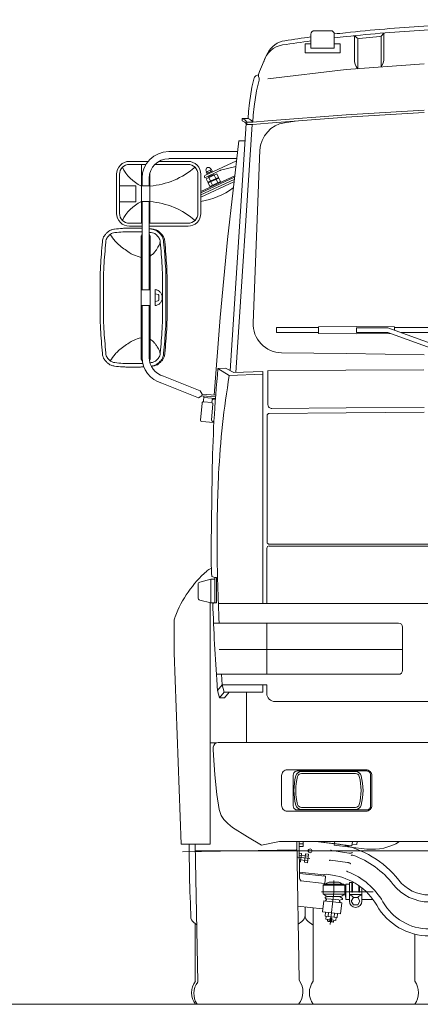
# Model space of a CAD drawing. Header units: metres. Extents: x -167 to 338, y -186 to 508.
# Tile 256 of 256: x 243.14 to 244.17, y -177.59 to -175.07. Entities that reach past the tile are written whole.
import ezdxf

# ---------------------------------------------------------------- set-up
doc = ezdxf.new("R2010")
doc.units = ezdxf.units.M
doc.header["$MEASUREMENT"] = 0

msp = doc.modelspace()

# ---------------------------------------------------------------- linework, layer by layer
at = {"color": 7, "linetype": 'Continuous', "lineweight": 13}
for p, q in [((243.8854, -175.1111), (243.8854, -175.1471)), ((243.9363, -175.1021), (243.8943, -175.1021)), ((243.9453, -175.1111), (243.9453, -175.1471)), ((243.9966, -175.1157), (243.9966, -175.1747)), ((244.0027, -175.12), (243.9992, -175.1171)), ((244.0052, -175.1214), (244.0052, -175.1994)), ((244.0618, -175.1169), (244.0085, -175.1218)), ((244.0651, -175.1158), (244.0651, -175.1951)), ((244.0672, -175.114), (244.0701, -175.1105)), ((244.0723, -175.1087), (244.0723, -175.1723)), ((243.8854, -175.1356), (243.8704, -175.1356)), ((243.8704, -175.1356), (243.8704, -175.1585)), ((243.9453, -175.1471), (243.8854, -175.1471)), ((243.9603, -175.1356), (243.9453, -175.1356)), ((243.9603, -175.1356), (243.9603, -175.1585)), ((243.771, -175.1666), (243.754, -175.2066)), ((243.775, -175.1589), (243.771, -175.1666)), ((243.9603, -175.1585), (243.8704, -175.1585)), ((243.9752, -175.2016), (244.175, -175.1871)), ((243.7402, -175.2227), (243.7345, -175.2465)), ((243.7514, -175.2191), (243.753, -175.2239)), ((243.754, -175.2066), (243.7515, -175.2141)), ((243.7755, -175.2248), (243.9752, -175.2016)), ((243.7345, -175.2465), (243.7281, -175.2865)), ((243.7531, -175.2282), (243.7465, -175.256)), ((243.7465, -175.256), (243.74, -175.296)), ((243.7281, -175.2865), (243.7258, -175.3085)), ((243.74, -175.296), (243.7378, -175.318)), ((243.7258, -175.3085), (243.7246, -175.3264)), ((243.7378, -175.318), (243.7365, -175.3359)), ((243.9752, -175.3175), (243.7755, -175.3329)), ((243.9757, -175.3234), (243.776, -175.3389)), ((244.175, -175.3055), (243.9752, -175.3175)), ((244.1753, -175.3115), (243.9756, -175.3234)), ((243.7198, -175.3397), (243.6788, -175.9714)), ((243.7347, -175.3419), (243.6935, -175.9762)), ((243.7096, -175.3264), (243.7096, -175.3324)), ((243.7096, -175.3264), (243.7246, -175.3264)), ((243.7216, -175.3359), (243.7216, -175.3419)), ((243.7216, -175.3359), (243.7365, -175.3359)), ((243.7216, -175.3419), (243.7368, -175.3419)), ((243.7755, -175.3329), (243.7365, -175.3359)), ((243.776, -175.3389), (243.7368, -175.3419)), ((243.8448, -175.3336), (243.8182, -175.3375)), ((243.7006, -175.384), (243.6716, -175.6361)), ((243.7006, -175.384), (243.717, -175.384)), ((243.6974, -175.4114), (243.5215, -175.4114)), ((243.7376, -175.8488), (243.7551, -175.4077)), ((243.4516, -175.5946), (243.4516, -175.4438)), ((243.6954, -175.4293), (243.5215, -175.4293)), ((243.6948, -175.4346), (243.6144, -175.4721)), ((243.6931, -175.4491), (243.6545, -175.4591)), ((243.4736, -175.5946), (243.4736, -175.4653)), ((243.6904, -175.4731), (243.6039, -175.5134)), ((243.6039, -175.5167), (243.69, -175.4765)), ((243.6138, -175.4779), (243.613, -175.4761)), ((243.6528, -175.4597), (243.6138, -175.4779)), ((243.6444, -175.468), (243.6173, -175.4807)), ((243.6174, -175.4608), (243.6184, -175.4631)), ((243.6311, -175.4572), (243.6175, -175.4635)), ((243.6175, -175.4635), (243.6194, -175.4676)), ((243.633, -175.4612), (243.6194, -175.4676)), ((243.6212, -175.469), (243.6203, -175.4671)), ((243.6209, -175.4619), (243.6228, -175.466)), ((243.6247, -175.4753), (243.6238, -175.4733)), ((243.6356, -175.4703), (243.6247, -175.4753)), ((243.6277, -175.4587), (243.6296, -175.4628)), ((243.6292, -175.4553), (243.6302, -175.4576)), ((243.6311, -175.4572), (243.633, -175.4612)), ((243.633, -175.4635), (243.6321, -175.4617)), ((243.6356, -175.4703), (243.6346, -175.4682)), ((243.6419, -175.4802), (243.6377, -175.4712)), ((243.6487, -175.4771), (243.6444, -175.468)), ((243.3957, -175.4987), (243.4376, -175.4987)), ((243.4376, -175.5397), (243.4376, -175.4987)), ((243.4516, -175.4992), (243.4736, -175.4992)), ((243.4536, -175.4793), (243.4536, -175.4992)), ((243.4716, -175.4793), (243.4716, -175.4992)), ((243.6893, -175.4824), (243.6039, -175.5222)), ((243.6039, -175.5277), (243.6886, -175.4882)), ((243.6215, -175.4897), (243.6173, -175.4807)), ((243.6487, -175.4771), (243.6215, -175.4897)), ((243.6495, -175.4789), (243.6224, -175.4915)), ((243.6274, -175.5024), (243.6224, -175.4915)), ((243.6283, -175.4866), (243.6241, -175.4775)), ((243.6251, -175.4903), (243.6242, -175.4885)), ((243.6537, -175.4879), (243.6266, -175.5006)), ((243.6334, -175.4974), (243.6291, -175.4884)), ((243.6469, -175.4911), (243.6427, -175.4821)), ((243.6468, -175.4802), (243.646, -175.4783)), ((243.6546, -175.4897), (243.6495, -175.4789)), ((243.3957, -175.5397), (243.4376, -175.5397)), ((243.4516, -175.5392), (243.4736, -175.5392)), ((243.4536, -175.5392), (243.4536, -175.7646)), ((243.4716, -175.5392), (243.4716, -175.7646)), ((243.4746, -175.6088), (243.4716, -175.6088)), ((243.451, -175.6306), (243.451, -175.9387)), ((243.4742, -175.6306), (243.4742, -175.9387)), ((243.6716, -175.6361), (243.6531, -175.8358)), ((243.4742, -175.7646), (243.451, -175.7646)), ((243.4867, -175.7641), (243.4867, -175.8051)), ((243.4867, -175.7746), (243.4946, -175.7768)), ((243.4867, -175.7946), (243.4946, -175.7924)), ((243.4964, -175.7792), (243.4964, -175.79)), ((243.4742, -175.8046), (243.451, -175.8046)), ((243.4536, -175.8046), (243.4536, -175.9374)), ((243.4716, -175.8046), (243.4716, -175.9374)), ((243.6531, -175.8358), (243.6381, -176.0341)), ((243.9048, -175.8614), (243.7975, -175.8614)), ((243.7975, -175.8614), (243.7975, -175.8737)), ((243.9048, -175.8737), (243.7975, -175.8737)), ((244.0022, -175.8582), (243.9048, -175.8591)), ((243.9048, -175.8591), (243.9048, -175.8761)), ((244.0022, -175.877), (243.9048, -175.8761)), ((244.0022, -175.8582), (244.0996, -175.8591)), ((244.0821, -175.8616), (244.0022, -175.8616)), ((244.0022, -175.8616), (244.0022, -175.8736)), ((244.0821, -175.8736), (244.0022, -175.8736)), ((244.0022, -175.877), (244.0892, -175.8762)), ((244.0821, -175.8616), (244.2449, -175.9208)), ((244.0821, -175.8736), (244.241, -175.9314)), ((244.0996, -175.8591), (244.0996, -175.8679)), ((244.0996, -175.8614), (244.2069, -175.8614)), ((244.1155, -175.8737), (244.2069, -175.8737)), ((243.9752, -175.9277), (243.8105, -175.9256)), ((244.175, -175.9307), (243.9752, -175.9277)), ((243.6666, -175.9653), (243.6477, -175.9659)), ((243.6477, -175.9659), (243.6766, -175.9841)), ((243.6886, -175.9764), (243.6666, -175.9653)), ((243.6886, -175.9764), (243.7625, -175.9734)), ((243.7625, -175.9734), (243.7625, -176.567)), ((243.9744, -175.9704), (243.7746, -175.9721)), ((243.7755, -176.0584), (243.7755, -175.9721)), ((244.1743, -175.9689), (243.9745, -175.9704)), ((243.598, -176.0405), (243.504, -176.003)), ((243.602, -176.023), (243.5086, -175.9857)), ((243.6766, -175.9841), (243.7625, -175.9806)), ((243.607, -176.0316), (243.602, -176.023)), ((243.6066, -176.0355), (243.598, -176.0405)), ((243.6071, -176.0541), (243.6033, -176.0983)), ((243.607, -176.0316), (243.6066, -176.0355)), ((243.6414, -176.0384), (243.6066, -176.0355)), ((243.6417, -176.0344), (243.607, -176.0316)), ((243.6116, -176.0359), (243.6103, -176.0513)), ((243.6322, -176.0532), (243.6103, -176.0513)), ((243.6411, -176.0424), (243.6113, -176.0399)), ((243.6322, -176.0532), (243.6328, -176.0467)), ((243.641, -176.0444), (243.636, -176.044)), ((243.6314, -176.0977), (243.6349, -176.0564)), ((243.9752, -176.079), (243.7784, -176.0809)), ((243.9752, -176.0668), (243.7856, -176.0684)), ((244.175, -176.0653), (243.9752, -176.0668)), ((244.175, -176.0775), (243.9752, -176.079)), ((243.6359, -176.1041), (243.606, -176.1016)), ((243.6374, -176.1012), (243.6341, -176.101)), ((243.7735, -176.0859), (243.7735, -176.4101)), ((243.7726, -176.4255), (243.7726, -176.567)), ((243.7785, -176.4151), (244.7742, -176.4151)), ((245.77, -176.4197), (243.7785, -176.4197)), ((243.6297, -176.5049), (243.6013, -176.5118)), ((243.6297, -176.5049), (243.6297, -176.5649)), ((243.6397, -176.5049), (243.6297, -176.5049)), ((243.6397, -176.5), (243.6316, -176.4978)), ((243.6397, -176.5), (243.6397, -176.5649)), ((243.6441, -176.5), (243.6397, -176.5)), ((243.6441, -176.5649), (243.6441, -176.5)), ((243.5967, -176.5177), (243.5967, -176.5522)), ((243.6297, -176.5649), (243.6013, -176.558)), ((243.6277, -176.5644), (243.6277, -177.1821)), ((243.6397, -176.5649), (243.6297, -176.5649)), ((243.6397, -176.5649), (243.6342, -176.5663)), ((243.6441, -176.5649), (243.6397, -176.5649)), ((245.8998, -176.567), (243.6486, -176.567)), ((243.5358, -176.6113), (243.5358, -176.6927)), ((243.6363, -176.6169), (244.1097, -176.6169)), ((243.7726, -176.7478), (243.7726, -176.6169)), ((243.7726, -176.6169), (243.7726, -176.7478)), ((244.1197, -176.6269), (244.1197, -176.7378)), ((243.6503, -176.6847), (244.1197, -176.6847)), ((243.5538, -177.1821), (243.5358, -176.693)), ((244.1097, -176.7478), (243.6434, -176.7478)), ((243.6581, -176.7746), (243.6467, -176.7891)), ((243.6581, -176.7746), (243.7726, -176.7746)), ((243.6581, -176.7746), (243.6631, -176.7936)), ((243.7625, -176.7746), (243.7625, -176.7936)), ((243.7726, -176.7746), (243.7726, -176.7966)), ((243.6467, -176.7891), (243.6516, -176.8081)), ((243.6631, -176.7936), (243.6516, -176.8081)), ((243.6646, -176.8081), (243.6516, -176.8081)), ((243.6631, -176.7936), (243.7625, -176.7936)), ((243.6761, -176.7936), (243.6646, -176.8081)), ((243.7206, -176.922), (243.7206, -176.7936)), ((243.7935, -176.8175), (244.7742, -176.8175)), ((243.6277, -176.9227), (243.6439, -176.9227)), ((243.6357, -176.9404), (243.6357, -176.9344)), ((244.7742, -176.922), (243.6482, -176.922)), ((244.2848, -176.922), (243.6482, -176.922)), ((243.6361, -176.9549), (243.6357, -176.9404)), ((243.6395, -177.0048), (243.6361, -176.9549)), ((243.6447, -177.0548), (243.6395, -177.0048)), ((243.9995, -176.9964), (243.8611, -176.9964)), ((243.9995, -177.0014), (243.8611, -177.0014)), ((243.9163, -176.9949), (243.9163, -176.9964)), ((243.9183, -176.9949), (243.9183, -176.9964)), ((243.9213, -176.9949), (243.9213, -176.9964)), ((243.9393, -176.9949), (243.9393, -176.9964)), ((243.9423, -176.9949), (243.9423, -176.9964)), ((243.9443, -176.9949), (243.9443, -176.9964)), ((243.6504, -177.0937), (243.6447, -177.0548)), ((243.8611, -177.0882), (243.9995, -177.0882)), ((243.6561, -177.1087), (243.6504, -177.0937)), ((243.6623, -177.1187), (243.6561, -177.1087)), ((243.8611, -177.0932), (243.9995, -177.0932)), ((243.6728, -177.1292), (243.6623, -177.1187)), ((243.6847, -177.1392), (243.6728, -177.1292)), ((243.7233, -177.1636), (243.6847, -177.1392)), ((243.759, -177.1846), (243.7233, -177.1636)), ((243.6277, -177.1821), (243.5538, -177.1821)), ((243.5739, -177.2017), (243.5736, -177.1821)), ((243.5896, -177.1821), (243.5957, -177.5345)), ((243.759, -177.1846), (243.8049, -177.1756)), ((244.7742, -177.1756), (243.8049, -177.1756)), ((243.8491, -177.1756), (243.8553, -177.53)), ((243.856, -177.2666), (243.8552, -177.1756)), ((243.8552, -177.1813), (243.8652, -177.1812)), ((243.8553, -177.1882), (243.8653, -177.1881)), ((243.8653, -177.1881), (243.8652, -177.1756)), ((243.8982, -177.1756), (243.9584, -177.1825)), ((243.8982, -177.1756), (243.9457, -177.181)), ((243.9463, -177.1756), (243.9453, -177.185)), ((243.9453, -177.185), (244.0285, -177.1945)), ((243.9457, -177.181), (243.9904, -177.1861)), ((243.9916, -177.1756), (243.9904, -177.1861)), ((243.9909, -177.1818), (244.0028, -177.1831)), ((244.0036, -177.1756), (244.0028, -177.1831)), ((243.5568, -177.202), (243.8478, -177.1969)), ((243.5739, -177.2017), (243.5758, -177.3103)), ((245.9587, -177.1991), (243.5897, -177.1991)), ((243.8617, -177.2056), (243.8554, -177.2049)), ((243.861, -177.211), (243.8555, -177.2104)), ((243.8617, -177.2056), (243.8592, -177.2274)), ((243.8611, -177.2105), (243.871, -177.2117)), ((243.8716, -177.2067), (243.8691, -177.2285)), ((243.8789, -177.2131), (243.871, -177.2122)), ((243.8795, -177.2076), (243.8716, -177.2067)), ((243.8795, -177.2076), (243.877, -177.2294)), ((243.939, -177.1987), (243.9823, -177.2048)), ((243.8828, -177.219), (243.8521, -177.2155)), ((243.8598, -177.2219), (243.8556, -177.2215)), ((243.8592, -177.2274), (243.8556, -177.227)), ((243.8597, -177.2224), (243.8697, -177.2236)), ((243.877, -177.2294), (243.8691, -177.2285)), ((243.8777, -177.224), (243.8697, -177.2231)), ((243.9356, -177.2226), (243.979, -177.2287)), ((243.8559, -177.2537), (243.9185, -177.2609)), ((243.9222, -177.2643), (243.8559, -177.2567)), ((243.9185, -177.2609), (243.9182, -177.2638)), ((243.9246, -177.2592), (243.9407, -177.2615)), ((243.9201, -177.2827), (243.86, -177.2758)), ((243.9198, -177.284), (243.9168, -177.287)), ((243.9168, -177.287), (243.9718, -177.287)), ((243.9168, -177.287), (243.9168, -177.3099)), ((243.9198, -177.284), (243.9688, -177.284)), ((243.9201, -177.2827), (243.9218, -177.284)), ((243.923, -177.2654), (243.9212, -177.2818)), ((243.9353, -177.279), (243.9533, -177.279)), ((243.9443, -177.3039), (243.9443, -177.2753)), ((243.9718, -177.287), (243.9688, -177.284)), ((243.9718, -177.287), (243.9718, -177.3099)), ((243.9718, -177.289), (243.9748, -177.289)), ((243.9748, -177.284), (243.9748, -177.3239)), ((243.9748, -177.284), (243.9838, -177.284)), ((243.9838, -177.28), (243.9838, -177.3279)), ((243.9838, -177.28), (243.9898, -177.28)), ((243.9898, -177.28), (243.9898, -177.3039)), ((243.9918, -177.28), (243.9953, -177.28)), ((243.9918, -177.28), (243.9918, -177.3039)), ((244.0078, -177.2878), (244.0078, -177.3039)), ((244.0097, -177.2892), (244.0097, -177.3039)), ((243.5768, -177.3113), (243.5758, -177.3103)), ((243.5778, -177.3664), (243.5768, -177.3113)), ((243.9124, -177.3039), (244.0445, -177.3039)), ((243.9168, -177.3099), (243.9718, -177.3099)), ((243.9347, -177.3876), (243.9443, -177.3039)), ((243.9718, -177.3099), (243.9748, -177.3189)), ((244.0157, -177.3109), (243.9838, -177.3109)), ((244.0157, -177.2938), (244.0157, -177.3279)), ((243.9153, -177.355), (243.9185, -177.3272)), ((243.9642, -177.3324), (243.9185, -177.3272)), ((243.9246, -177.3246), (243.9215, -177.3275)), ((243.9232, -177.3211), (243.9237, -177.3212)), ((243.9303, -177.3159), (243.9234, -177.3172)), ((243.9569, -177.3242), (243.9277, -177.3222)), ((243.9303, -177.3159), (243.9583, -177.3159)), ((243.9583, -177.3159), (243.9655, -177.3202)), ((243.9585, -177.328), (243.9612, -177.3321)), ((243.9649, -177.3239), (243.9598, -177.3249)), ((243.961, -177.3602), (243.9642, -177.3324)), ((243.9748, -177.3239), (243.9838, -177.3239)), ((244.0157, -177.3239), (244.0445, -177.3239)), ((243.9151, -177.3474), (243.852, -177.3402)), ((243.8704, -177.3423), (243.8704, -177.3639)), ((243.8913, -177.3447), (243.8913, -177.5322)), ((243.961, -177.3602), (243.9153, -177.355)), ((243.9216, -177.3658), (243.9227, -177.3558)), ((243.9227, -177.3558), (243.9536, -177.3594)), ((243.9293, -177.3666), (243.9304, -177.3567)), ((243.9448, -177.3684), (243.9459, -177.3585)), ((243.9525, -177.3693), (243.9536, -177.3594)), ((243.5931, -177.3874), (243.5861, -177.3823)), ((243.5897, -177.3849), (243.5897, -177.5322)), ((243.8528, -177.387), (243.8624, -177.3798)), ((243.8913, -177.3896), (243.8784, -177.3798)), ((243.9216, -177.3658), (243.9525, -177.3693)), ((243.9232, -177.374), (243.9241, -177.366)), ((243.9232, -177.374), (243.9341, -177.3752)), ((243.9277, -177.3785), (243.9282, -177.3746)), ((243.9286, -177.3796), (243.9277, -177.3785)), ((243.9277, -177.3785), (243.9436, -177.3803)), ((243.9286, -177.3796), (243.9425, -177.3812)), ((243.9338, -177.3782), (243.9346, -177.3713)), ((243.9378, -177.3787), (243.9338, -177.3782)), ((243.9346, -177.3713), (243.9386, -177.3717)), ((243.9386, -177.3717), (243.9378, -177.3787)), ((243.9381, -177.3757), (243.949, -177.3769)), ((243.9436, -177.3803), (243.9425, -177.3812)), ((243.9436, -177.3803), (243.9441, -177.3764)), ((243.949, -177.3769), (243.9499, -177.369)), ((244.151, -177.4122), (244.151, -177.5322)), ((246.0176, -177.5916), (235.5505, -177.5916))]:
    msp.add_line(p, q, dxfattribs=at)
for points in [[(244.5637, -175.074, 0.007101), (244.3743, -175.0803, 0.002483), (244.1744, -175.0908, 0.012449), (243.9742, -175.1073, 0.002117), (243.9453, -175.1105)], [(244.5076, -175.0853, 0.00499), (244.3747, -175.0902, 0.002483), (244.175, -175.1007, 0.012449), (243.9752, -175.1172, 0.0022), (243.9453, -175.1206)], [(243.8854, -175.118, 0.004879), (243.819, -175.1276)], [(243.8854, -175.1281, 0.00533), (243.8131, -175.1386)], [(243.7216, -175.3359, 0.144009), (243.7096, -175.3264)], [(243.7216, -175.3419, 0.144009), (243.7096, -175.3324)], [(243.7365, -175.3359, 0.144009), (243.7246, -175.3264)], [(243.4689, -175.4363), (243.4212, -175.4363, 0.414214), (243.3882, -175.4693), (243.3882, -175.5691, 0.414214), (243.4212, -175.6021), (243.4536, -175.6021)], [(243.4636, -175.4438), (243.4212, -175.4438, 0.414214), (243.3957, -175.4693), (243.3957, -175.5691, 0.414214), (243.4212, -175.5946), (243.4536, -175.5946)], [(243.4716, -175.6021), (243.571, -175.6021, 0.414214), (243.6039, -175.5691), (243.6039, -175.4693, 0.414214), (243.571, -175.4363), (243.4961, -175.4363)], [(243.4716, -175.5946), (243.571, -175.5946, 0.414214), (243.5964, -175.5691), (243.5964, -175.4693, 0.414214), (243.571, -175.4438), (243.4864, -175.4438)], [(243.4536, -175.6073, 0.011917), (243.446, -175.6071, 0.00127), (243.4303, -175.6071, 0.00127), (243.4146, -175.6071, 0.017213), (243.4036, -175.6076, 0.009242), (243.3832, -175.6095)], [(243.4536, -175.6164, 0.012652), (243.4457, -175.6161, 0.00127), (243.4303, -175.6161, 0.00127), (243.4149, -175.6161, 0.017213), (243.4041, -175.6165, 0.009242), (243.3841, -175.6184)], [(243.4536, -175.6232, 0.026115), (243.4522, -175.6254, 0.077175), (243.4514, -175.6275, 0.0553), (243.451, -175.6306)], [(243.4774, -175.6095, 0.002623), (243.4716, -175.6088)], [(243.4764, -175.6184, 0.002246), (243.4716, -175.6179)], [(243.4742, -175.6306, 0.0553), (243.4739, -175.6275, 0.077175), (243.473, -175.6254, 0.026115), (243.4716, -175.6232)], [(243.4804, -175.6095, 0.002623), (243.4746, -175.6088)], [(243.3841, -175.9508, 0.009242), (243.4041, -175.9527, 0.017213), (243.4149, -175.9531, 0.00127), (243.4303, -175.9532, 0.00127), (243.4457, -175.9531, 0.015462), (243.4554, -175.9528)], [(243.451, -175.9387, 0.0553), (243.4514, -175.9418, 0.077175), (243.4522, -175.9439, 0.037077), (243.4543, -175.947)], [(243.4722, -175.9452, 0.015584), (243.473, -175.9439, 0.077175), (243.4739, -175.9418, 0.0553), (243.4742, -175.9387)], [(243.4735, -175.9512, 0.001355), (243.4764, -175.9508)], [(243.3832, -175.9598, 0.009242), (243.4036, -175.9617, 0.017213), (243.4146, -175.9621, 0.00127), (243.4303, -175.9621, 0.00127), (243.446, -175.9621, 0.018888), (243.4581, -175.9616)], [(243.4771, -175.9601, 0.001504), (243.4804, -175.9598)], [(243.6477, -175.9659, 0.021047), (243.6329, -176.2353), (243.6304, -176.4201, 0.014648), (243.6316, -176.4978)], [(243.6766, -175.9841, 0.029085), (243.6494, -176.2353, 0.014079), (243.6454, -176.4201, 0.010326), (243.6508, -176.6169)], [(243.6342, -176.5663, 0.007076), (243.6452, -176.7746, 0.018251), (243.6467, -176.7891)]]:
    msp.add_lwpolyline(points, format="xyb", dxfattribs=at)
at = {"color": 7, "linetype": 'Continuous', "lineweight": 13, "flags": 128}
for points in [[(243.3832, -175.6095, 0.057491), (243.374, -175.6116, 0.08083), (243.3682, -175.6149, 0.035038), (243.3622, -175.6203, 0.034038), (243.357, -175.6266, 0.078452), (243.3538, -175.6328, 0.056603), (243.3519, -175.6422)], [(243.3841, -175.6184, 0.057491), (243.3772, -175.62, 0.08083), (243.3728, -175.6225, 0.035038), (243.3683, -175.6265, 0.034038), (243.3644, -175.6313, 0.078452), (243.362, -175.636, 0.056603), (243.3606, -175.6431)], [(243.3722, -175.6229, 0.030502), (243.3843, -175.6399, 0.048984), (243.3935, -175.6491, 0.011788), (243.4068, -175.6595, 0.011974), (243.4203, -175.6692, 0.049768), (243.4316, -175.6753, 0.030748), (243.451, -175.6821)], [(243.5, -175.6431, 0.056603), (243.4986, -175.636, 0.078452), (243.4962, -175.6313, 0.034038), (243.4922, -175.6265, 0.035038), (243.4878, -175.6225, 0.08083), (243.4834, -175.62, 0.057491), (243.4764, -175.6184)], [(243.5087, -175.6422, 0.056603), (243.5068, -175.6328, 0.078452), (243.5036, -175.6266, 0.034038), (243.4983, -175.6203, 0.035038), (243.4924, -175.6149, 0.08083), (243.4865, -175.6116, 0.057491), (243.4774, -175.6095)], [(243.5117, -175.6422, 0.056603), (243.5098, -175.6328, 0.078452), (243.5066, -175.6266, 0.034038), (243.5013, -175.6203, 0.035038), (243.4954, -175.6149, 0.08083), (243.4895, -175.6116, 0.057491), (243.4804, -175.6095)], [(243.3519, -175.6422, 0.007628), (243.3472, -175.7042, 0.014381), (243.3461, -175.7371), (243.346, -175.7846), (243.3461, -175.8321, 0.014381), (243.3472, -175.8651, 0.007628), (243.3519, -175.927)], [(243.3606, -175.6431, 0.007628), (243.3559, -175.7046, 0.014381), (243.3548, -175.7374), (243.3547, -175.7846), (243.3548, -175.8318, 0.014381), (243.3559, -175.8646, 0.007628), (243.3606, -175.9261)], [(243.4742, -175.6784, 0.029552), (243.4816, -175.6726, 0.048188), (243.4855, -175.6684, 0.011178), (243.49, -175.6623, 0.011011), (243.4942, -175.6559, 0.047458), (243.4969, -175.6506, 0.029325), (243.4998, -175.6416)], [(243.5, -175.9261, 0.007628), (243.5047, -175.8646, 0.014381), (243.5058, -175.8318), (243.5059, -175.7846), (243.5058, -175.7374, 0.014381), (243.5047, -175.7046, 0.007628), (243.5, -175.6431)], [(243.5087, -175.927, 0.007628), (243.5134, -175.8651, 0.014381), (243.5145, -175.8321), (243.5145, -175.7846), (243.5145, -175.7371, 0.014381), (243.5134, -175.7042, 0.007628), (243.5087, -175.6422)], [(243.5117, -175.927, 0.007628), (243.5164, -175.8651, 0.014381), (243.5175, -175.8321), (243.5175, -175.7846), (243.5175, -175.7371, 0.014381), (243.5164, -175.7042, 0.007628), (243.5117, -175.6422)], [(243.4867, -175.8051, 0.054049), (243.4916, -175.8041, 0.077228), (243.4948, -175.8026, 0.031609), (243.499, -175.7993, 0.053756), (243.5011, -175.7969, 0.052048), (243.5033, -175.7931, 0.052179), (243.5046, -175.789, 0.051461), (243.5051, -175.7846, 0.051461), (243.5046, -175.7803, 0.052179), (243.5033, -175.7761, 0.052048), (243.5011, -175.7723, 0.053756), (243.499, -175.77, 0.031609), (243.4948, -175.7666, 0.077228), (243.4916, -175.7651, 0.054049), (243.4867, -175.7641)], [(243.4964, -175.7792, 0.053709), (243.4963, -175.7786, 0.075573), (243.4961, -175.7782, 0.0313), (243.4959, -175.7777, 0.032148), (243.4955, -175.7773, 0.077683), (243.4952, -175.777, 0.054482), (243.4946, -175.7768)], [(243.4946, -175.7924, 0.054482), (243.4952, -175.7922, 0.077683), (243.4955, -175.7919, 0.032148), (243.4959, -175.7915, 0.0313), (243.4961, -175.7911, 0.075573), (243.4963, -175.7906, 0.053709), (243.4964, -175.79)], [(243.451, -175.8872, 0.030748), (243.4316, -175.8939, 0.049768), (243.4203, -175.9, 0.011974), (243.4068, -175.9097, 0.011788), (243.3935, -175.9201, 0.048984), (243.3843, -175.9294, 0.030502), (243.3722, -175.9463)], [(243.4998, -175.9276, 0.029325), (243.4969, -175.9186, 0.047458), (243.4942, -175.9133, 0.011011), (243.49, -175.9069, 0.011178), (243.4855, -175.9008, 0.048188), (243.4816, -175.8966, 0.029552), (243.4742, -175.8908)], [(243.3519, -175.927, 0.056603), (243.3538, -175.9364, 0.078452), (243.357, -175.9426, 0.034038), (243.3622, -175.949, 0.035038), (243.3682, -175.9543, 0.08083), (243.374, -175.9576, 0.057491), (243.3832, -175.9598)], [(243.3606, -175.9261, 0.056603), (243.362, -175.9332, 0.078452), (243.3644, -175.9379, 0.034038), (243.3683, -175.9427, 0.035038), (243.3728, -175.9467, 0.08083), (243.3772, -175.9492, 0.057491), (243.3841, -175.9508)], [(243.4764, -175.9508, 0.057491), (243.4834, -175.9492, 0.08083), (243.4878, -175.9467, 0.035038), (243.4922, -175.9427, 0.034038), (243.4962, -175.9379, 0.078452), (243.4986, -175.9332, 0.056603), (243.5, -175.9261)], [(243.4774, -175.9598, 0.057491), (243.4865, -175.9576, 0.08083), (243.4924, -175.9543, 0.035038), (243.4983, -175.949, 0.034038), (243.5036, -175.9426, 0.078452), (243.5068, -175.9364, 0.056603), (243.5087, -175.927)], [(243.4804, -175.9598, 0.057491), (243.4895, -175.9576, 0.08083), (243.4954, -175.9543, 0.035038), (243.5013, -175.949, 0.034038), (243.5066, -175.9426, 0.078452), (243.5098, -175.9364, 0.056603), (243.5117, -175.927)]]:
    msp.add_lwpolyline(points, format="xyb", dxfattribs=at)
at = {"color": 7, "linetype": 'Continuous', "lineweight": 13}
for points in [[(243.4769, -175.9598), (243.4774, -175.9598)], [(243.657, -176.7478), (243.6581, -176.7746)]]:
    msp.add_lwpolyline(points, dxfattribs=at)
for points in [[(244.0262, -177.0977, 0.414214), (244.0412, -177.0827), (244.0412, -177.0068, 0.414214), (244.0262, -176.9919), (243.8254, -176.9919, 0.414214), (243.8104, -177.0068), (243.8104, -177.0827, 0.414214), (243.8254, -177.0977)], [(244.0282, -177.0947), (243.8504, -177.0947, -0.414214), (243.8404, -177.0847), (243.8404, -177.0048, -0.414214), (243.8504, -176.9949), (244.0282, -176.9949, -0.414214), (244.0382, -177.0048), (244.0382, -177.0847, -0.414214)]]:
    msp.add_lwpolyline(points, format="xyb", close=True, dxfattribs=at)
at = {"color": 7, "linetype": 'Continuous', "lineweight": 13, "flags": 128}
for points in [[(243.939, -177.1987), (243.939, -177.1987), (243.9389, -177.1987), (243.9389, -177.1987), (243.9389, -177.1987), (243.9389, -177.1987), (243.9389, -177.1987), (243.9388, -177.1987), (243.9388, -177.1987), (243.9388, -177.1987), (243.9388, -177.1987), (243.9388, -177.1986), (243.9387, -177.1986), (243.9387, -177.1986), (243.9387, -177.1986), (243.9387, -177.1986), (243.9387, -177.1986), (243.9386, -177.1986), (243.9386, -177.1986), (243.9386, -177.1986), (243.9386, -177.1986), (243.9386, -177.1986), (243.9385, -177.1986), (243.9385, -177.1986), (243.9385, -177.1986), (243.9385, -177.1986), (243.9385, -177.1986), (243.9384, -177.1985), (243.9384, -177.1985), (243.9384, -177.1985), (243.9384, -177.1985), (243.9384, -177.1985), (243.9383, -177.1985), (243.9383, -177.1985), (243.9383, -177.1985), (243.9383, -177.1985), (243.9383, -177.1985), (243.9382, -177.1985), (243.9382, -177.1985), (243.9382, -177.1985), (243.9382, -177.1985), (243.9382, -177.1985), (243.9381, -177.1984), (243.9381, -177.1984), (243.9381, -177.1984), (243.9381, -177.1984), (243.9381, -177.1984), (243.938, -177.1984), (243.938, -177.1984), (243.938, -177.1984), (243.938, -177.1984), (243.938, -177.1984), (243.938, -177.1984), (243.9379, -177.1984), (243.9379, -177.1984), (243.9379, -177.1983), (243.9379, -177.1983), (243.9379, -177.1983), (243.9378, -177.1983), (243.9378, -177.1983), (243.9378, -177.1983), (243.9378, -177.1983), (243.9378, -177.1983), (243.9377, -177.1983), (243.9377, -177.1983), (243.9377, -177.1983), (243.9377, -177.1982), (243.9377, -177.1982), (243.9377, -177.1982), (243.9376, -177.1982), (243.9376, -177.1982), (243.9376, -177.1982), (243.9376, -177.1982), (243.9376, -177.1982), (243.9375, -177.1982), (243.9375, -177.1982), (243.9375, -177.1982), (243.9375, -177.1981), (243.9375, -177.1981), (243.9375, -177.1981), (243.9374, -177.1981), (243.9374, -177.1981), (243.9374, -177.1981), (243.9374, -177.1981), (243.9374, -177.1981), (243.9374, -177.1981), (243.9373, -177.198), (243.9373, -177.198), (243.9373, -177.198), (243.9373, -177.198), (243.9373, -177.198), (243.9373, -177.198), (243.9372, -177.198), (243.9372, -177.198), (243.9372, -177.1979), (243.9372, -177.1979), (243.9372, -177.1979), (243.9372, -177.1979), (243.9372, -177.1979), (243.9371, -177.1979), (243.9371, -177.1979), (243.9371, -177.1979), (243.9371, -177.1978), (243.9371, -177.1978), (243.9371, -177.1978), (243.937, -177.1978), (243.937, -177.1978), (243.937, -177.1978), (243.937, -177.1978), (243.937, -177.1977), (243.937, -177.1977), (243.937, -177.1977), (243.9369, -177.1977), (243.9369, -177.1977), (243.9369, -177.1977), (243.9369, -177.1977), (243.9369, -177.1976), (243.9369, -177.1976), (243.9369, -177.1976), (243.9368, -177.1976), (243.9368, -177.1976), (243.9368, -177.1976), (243.9368, -177.1976), (243.9368, -177.1975), (243.9368, -177.1975), (243.9368, -177.1975), (243.9367, -177.1975), (243.9367, -177.1975), (243.9367, -177.1975), (243.9367, -177.1975), (243.9367, -177.1974), (243.9367, -177.1974), (243.9367, -177.1974), (243.9366, -177.1974), (243.9366, -177.1974), (243.9366, -177.1974), (243.9366, -177.1973), (243.9366, -177.1973), (243.9366, -177.1973), (243.9366, -177.1973), (243.9365, -177.1973), (243.9365, -177.1973), (243.9365, -177.1972), (243.9365, -177.1972), (243.9365, -177.1972), (243.9365, -177.1972), (243.9365, -177.1972), (243.9365, -177.1972), (243.9364, -177.1971), (243.9364, -177.1971), (243.9364, -177.1971), (243.9364, -177.1971), (243.9364, -177.1971), (243.9364, -177.1971), (243.9364, -177.197), (243.9363, -177.197), (243.9363, -177.197), (243.9363, -177.197), (243.9363, -177.197), (243.9363, -177.197), (243.9363, -177.197)], [(243.9823, -177.2048), (243.9824, -177.2048), (243.9825, -177.2048), (243.9825, -177.2048), (243.9826, -177.2048), (243.9827, -177.2048), (243.9827, -177.2048), (243.9828, -177.2048), (243.9828, -177.2048), (243.9829, -177.2049), (243.983, -177.2049), (243.983, -177.2049), (243.9831, -177.2049), (243.9832, -177.2049), (243.9832, -177.2049), (243.9833, -177.2049), (243.9833, -177.2049), (243.9834, -177.2049), (243.9835, -177.2049), (243.9835, -177.2049), (243.9836, -177.2049), (243.9836, -177.2049), (243.9837, -177.2049), (243.9838, -177.2049), (243.9838, -177.2049), (243.9839, -177.2049), (243.984, -177.2049), (243.984, -177.2049), (243.9841, -177.2049), (243.9841, -177.2049), (243.9842, -177.2049), (243.9843, -177.2049), (243.9843, -177.2049), (243.9844, -177.2049), (243.9845, -177.2049), (243.9845, -177.2049), (243.9846, -177.2049), (243.9846, -177.2049), (243.9847, -177.205), (243.9848, -177.205), (243.9848, -177.205), (243.9849, -177.205), (243.9849, -177.205), (243.985, -177.205), (243.9851, -177.205), (243.9851, -177.205), (243.9852, -177.205), (243.9852, -177.205), (243.9853, -177.205), (243.9854, -177.205), (243.9854, -177.205), (243.9855, -177.205), (243.9856, -177.205), (243.9856, -177.205), (243.9857, -177.205), (243.9857, -177.205), (243.9858, -177.205), (243.9859, -177.205), (243.9859, -177.205), (243.986, -177.205), (243.986, -177.205), (243.9861, -177.205), (243.9862, -177.205), (243.9862, -177.2049), (243.9863, -177.2049), (243.9863, -177.2049), (243.9864, -177.2049), (243.9865, -177.2049), (243.9865, -177.2049), (243.9866, -177.2049), (243.9866, -177.2049), (243.9867, -177.2049), (243.9868, -177.2049), (243.9868, -177.2049), (243.9869, -177.2049), (243.9869, -177.2049), (243.987, -177.2049), (243.9871, -177.2049), (243.9871, -177.2049), (243.9872, -177.2049), (243.9872, -177.2049), (243.9873, -177.2049), (243.9874, -177.2049), (243.9874, -177.2048), (243.9875, -177.2048), (243.9875, -177.2048), (243.9876, -177.2048), (243.9877, -177.2048), (243.9877, -177.2048), (243.9878, -177.2048), (243.9878, -177.2048), (243.9879, -177.2048), (243.988, -177.2048), (243.988, -177.2048), (243.9881, -177.2047), (243.9881, -177.2047), (243.9882, -177.2047), (243.9883, -177.2047), (243.9883, -177.2047), (243.9884, -177.2047), (243.9884, -177.2047), (243.9885, -177.2047), (243.9885, -177.2046), (243.9886, -177.2046), (243.9887, -177.2046), (243.9887, -177.2046), (243.9888, -177.2046), (243.9888, -177.2046), (243.9889, -177.2046), (243.989, -177.2045), (243.989, -177.2045), (243.9891, -177.2045), (243.9891, -177.2045), (243.9892, -177.2045), (243.9892, -177.2045), (243.9893, -177.2044), (243.9894, -177.2044), (243.9894, -177.2044), (243.9895, -177.2044), (243.9895, -177.2044), (243.9896, -177.2043), (243.9896, -177.2043), (243.9897, -177.2043), (243.9898, -177.2043), (243.9898, -177.2043), (243.9899, -177.2042), (243.9899, -177.2042), (243.99, -177.2042), (243.99, -177.2042), (243.9901, -177.2042), (243.9902, -177.2041), (243.9902, -177.2041), (243.9903, -177.2041), (243.9903, -177.2041), (243.9904, -177.204), (243.9904, -177.204), (243.9905, -177.204), (243.9906, -177.204), (243.9906, -177.204), (243.9907, -177.2039), (243.9907, -177.2039), (243.9908, -177.2039), (243.9908, -177.2039), (243.9909, -177.2038), (243.991, -177.2038), (243.991, -177.2038), (243.9911, -177.2038), (243.9911, -177.2037), (243.9912, -177.2037), (243.9912, -177.2037), (243.9913, -177.2037), (243.9913, -177.2036), (243.9914, -177.2036), (243.9915, -177.2036), (243.9915, -177.2036), (243.9916, -177.2035), (243.9916, -177.2035), (243.9917, -177.2035), (243.9917, -177.2035), (243.9918, -177.2034), (243.9919, -177.2034)], [(243.9925, -177.2103), (243.9925, -177.2102), (243.9925, -177.2102), (243.9924, -177.2102), (243.9924, -177.2102), (243.9924, -177.2102), (243.9923, -177.2102), (243.9923, -177.2102), (243.9923, -177.2102), (243.9922, -177.2102), (243.9922, -177.2102), (243.9922, -177.2101), (243.9921, -177.2101), (243.9921, -177.2101), (243.9921, -177.2101), (243.992, -177.2101), (243.992, -177.2101), (243.992, -177.2101), (243.9919, -177.2101), (243.9919, -177.2101), (243.9919, -177.2101), (243.9918, -177.21), (243.9918, -177.21), (243.9918, -177.21), (243.9917, -177.21), (243.9917, -177.21), (243.9917, -177.21), (243.9917, -177.21), (243.9916, -177.21), (243.9916, -177.21), (243.9916, -177.21), (243.9915, -177.21), (243.9915, -177.21), (243.9915, -177.21), (243.9914, -177.2099), (243.9914, -177.2099), (243.9914, -177.2099), (243.9913, -177.2099), (243.9913, -177.2099), (243.9913, -177.2099), (243.9912, -177.2099), (243.9912, -177.2099), (243.9912, -177.2099), (243.9911, -177.2099), (243.9911, -177.2099), (243.9911, -177.2099), (243.9911, -177.2099), (243.991, -177.2099), (243.991, -177.2099), (243.991, -177.2099), (243.9909, -177.2099), (243.9909, -177.2099), (243.9909, -177.2099), (243.9908, -177.2099), (243.9908, -177.2098), (243.9908, -177.2098), (243.9907, -177.2098), (243.9907, -177.2098), (243.9907, -177.2098), (243.9907, -177.2098), (243.9906, -177.2098), (243.9906, -177.2098), (243.9906, -177.2098), (243.9905, -177.2098), (243.9905, -177.2098), (243.9905, -177.2098), (243.9904, -177.2098), (243.9904, -177.2098), (243.9904, -177.2098), (243.9904, -177.2098), (243.9903, -177.2099), (243.9903, -177.2099), (243.9903, -177.2099), (243.9902, -177.2099), (243.9902, -177.2099), (243.9902, -177.2099), (243.9902, -177.2099), (243.9901, -177.2099), (243.9901, -177.2099), (243.9901, -177.2099), (243.99, -177.2099), (243.99, -177.2099), (243.99, -177.2099), (243.99, -177.2099), (243.9899, -177.2099), (243.9899, -177.2099), (243.9899, -177.2099), (243.9899, -177.21), (243.9898, -177.21), (243.9898, -177.21), (243.9898, -177.21), (243.9898, -177.21), (243.9897, -177.21), (243.9897, -177.21), (243.9897, -177.21), (243.9896, -177.2101), (243.9896, -177.2101), (243.9896, -177.2101), (243.9896, -177.2101), (243.9895, -177.2101), (243.9895, -177.2101), (243.9895, -177.2101), (243.9895, -177.2102), (243.9894, -177.2102), (243.9894, -177.2102), (243.9894, -177.2102), (243.9894, -177.2102), (243.9893, -177.2102), (243.9893, -177.2103), (243.9893, -177.2103), (243.9893, -177.2103), (243.9892, -177.2103), (243.9892, -177.2103), (243.9892, -177.2103), (243.9892, -177.2104), (243.9892, -177.2104), (243.9891, -177.2104), (243.9891, -177.2104), (243.9891, -177.2104), (243.9891, -177.2105), (243.989, -177.2105), (243.989, -177.2105), (243.989, -177.2105), (243.989, -177.2105), (243.9889, -177.2106), (243.9889, -177.2106), (243.9889, -177.2106), (243.9889, -177.2106), (243.9888, -177.2107), (243.9888, -177.2107), (243.9888, -177.2107), (243.9888, -177.2107), (243.9888, -177.2107), (243.9887, -177.2108), (243.9887, -177.2108), (243.9887, -177.2108), (243.9887, -177.2108), (243.9886, -177.2109), (243.9886, -177.2109), (243.9886, -177.2109), (243.9886, -177.2109), (243.9886, -177.211), (243.9885, -177.211), (243.9885, -177.211), (243.9885, -177.211), (243.9885, -177.2111), (243.9884, -177.2111), (243.9884, -177.2111), (243.9884, -177.2111), (243.9884, -177.2112), (243.9883, -177.2112), (243.9883, -177.2112), (243.9883, -177.2112), (243.9883, -177.2113), (243.9883, -177.2113), (243.9882, -177.2113), (243.9882, -177.2113), (243.9882, -177.2114), (243.9882, -177.2114), (243.9881, -177.2114), (243.9881, -177.2114)], [(243.9356, -177.2226), (243.9356, -177.2226), (243.9356, -177.2226), (243.9356, -177.2226), (243.9355, -177.2226), (243.9355, -177.2226), (243.9355, -177.2226), (243.9355, -177.2226), (243.9355, -177.2226), (243.9354, -177.2226), (243.9354, -177.2226), (243.9354, -177.2226), (243.9354, -177.2226), (243.9354, -177.2226), (243.9353, -177.2226), (243.9353, -177.2226), (243.9353, -177.2226), (243.9353, -177.2226), (243.9353, -177.2226), (243.9352, -177.2226), (243.9352, -177.2226), (243.9352, -177.2226), (243.9352, -177.2226), (243.9351, -177.2226), (243.9351, -177.2226), (243.9351, -177.2226), (243.9351, -177.2226), (243.9351, -177.2226), (243.935, -177.2226), (243.935, -177.2226), (243.935, -177.2226), (243.935, -177.2226), (243.935, -177.2226), (243.9349, -177.2226), (243.9349, -177.2226), (243.9349, -177.2226), (243.9349, -177.2226), (243.9349, -177.2226), (243.9348, -177.2226), (243.9348, -177.2226), (243.9348, -177.2226), (243.9348, -177.2226), (243.9348, -177.2226), (243.9347, -177.2226), (243.9347, -177.2226), (243.9347, -177.2226), (243.9347, -177.2226), (243.9346, -177.2226), (243.9346, -177.2226), (243.9346, -177.2226), (243.9346, -177.2226), (243.9346, -177.2226), (243.9345, -177.2226), (243.9345, -177.2226), (243.9345, -177.2226), (243.9345, -177.2226), (243.9345, -177.2226), (243.9344, -177.2226), (243.9344, -177.2226), (243.9344, -177.2226), (243.9344, -177.2226), (243.9344, -177.2226), (243.9343, -177.2226), (243.9343, -177.2226), (243.9343, -177.2226), (243.9343, -177.2227), (243.9343, -177.2227), (243.9342, -177.2227), (243.9342, -177.2227), (243.9342, -177.2227), (243.9342, -177.2227), (243.9342, -177.2227), (243.9341, -177.2227), (243.9341, -177.2227), (243.9341, -177.2227), (243.9341, -177.2227), (243.9341, -177.2227), (243.934, -177.2227), (243.934, -177.2227), (243.934, -177.2227), (243.934, -177.2227), (243.934, -177.2227), (243.9339, -177.2227), (243.9339, -177.2227), (243.9339, -177.2227), (243.9339, -177.2228), (243.9339, -177.2228), (243.9339, -177.2228), (243.9338, -177.2228), (243.9338, -177.2228), (243.9338, -177.2228), (243.9338, -177.2228), (243.9338, -177.2228), (243.9337, -177.2228), (243.9337, -177.2228), (243.9337, -177.2228), (243.9337, -177.2228), (243.9337, -177.2228), (243.9336, -177.2228), (243.9336, -177.2229), (243.9336, -177.2229), (243.9336, -177.2229), (243.9336, -177.2229), (243.9336, -177.2229), (243.9335, -177.2229), (243.9335, -177.2229), (243.9335, -177.2229), (243.9335, -177.2229), (243.9335, -177.2229), (243.9334, -177.2229), (243.9334, -177.223), (243.9334, -177.223), (243.9334, -177.223), (243.9334, -177.223), (243.9334, -177.223), (243.9333, -177.223), (243.9333, -177.223), (243.9333, -177.223), (243.9333, -177.223), (243.9333, -177.223), (243.9332, -177.2231), (243.9332, -177.2231), (243.9332, -177.2231), (243.9332, -177.2231), (243.9332, -177.2231), (243.9332, -177.2231), (243.9331, -177.2231), (243.9331, -177.2231), (243.9331, -177.2231), (243.9331, -177.2231), (243.9331, -177.2232), (243.9331, -177.2232), (243.933, -177.2232), (243.933, -177.2232), (243.933, -177.2232), (243.933, -177.2232), (243.933, -177.2232), (243.9329, -177.2232), (243.9329, -177.2233), (243.9329, -177.2233), (243.9329, -177.2233), (243.9329, -177.2233), (243.9329, -177.2233), (243.9328, -177.2233), (243.9328, -177.2233), (243.9328, -177.2233), (243.9328, -177.2233), (243.9328, -177.2234), (243.9328, -177.2234), (243.9327, -177.2234), (243.9327, -177.2234), (243.9327, -177.2234), (243.9327, -177.2234), (243.9327, -177.2234), (243.9327, -177.2234), (243.9326, -177.2235), (243.9326, -177.2235), (243.9326, -177.2235), (243.9326, -177.2235), (243.9326, -177.2235), (243.9325, -177.2235)], [(243.979, -177.2287), (243.9791, -177.2287), (243.9791, -177.2287), (243.9792, -177.2287), (243.9792, -177.2287), (243.9793, -177.2287), (243.9794, -177.2287), (243.9794, -177.2287), (243.9795, -177.2288), (243.9795, -177.2288), (243.9796, -177.2288), (243.9797, -177.2288), (243.9797, -177.2288), (243.9798, -177.2288), (243.9798, -177.2288), (243.9799, -177.2288), (243.98, -177.2289), (243.98, -177.2289), (243.9801, -177.2289), (243.9801, -177.2289), (243.9802, -177.2289), (243.9803, -177.2289), (243.9803, -177.2289), (243.9804, -177.229), (243.9805, -177.229), (243.9805, -177.229), (243.9806, -177.229), (243.9806, -177.229), (243.9807, -177.229), (243.9808, -177.229), (243.9808, -177.2291), (243.9809, -177.2291), (243.9809, -177.2291), (243.981, -177.2291), (243.9811, -177.2291), (243.9811, -177.2291), (243.9812, -177.2291), (243.9812, -177.2292), (243.9813, -177.2292), (243.9814, -177.2292), (243.9814, -177.2292), (243.9815, -177.2292), (243.9815, -177.2292), (243.9816, -177.2292), (243.9816, -177.2293), (243.9817, -177.2293), (243.9818, -177.2293), (243.9818, -177.2293), (243.9819, -177.2293), (243.9819, -177.2293), (243.982, -177.2294), (243.9821, -177.2294), (243.9821, -177.2294), (243.9822, -177.2294), (243.9822, -177.2294), (243.9823, -177.2294), (243.9824, -177.2295), (243.9824, -177.2295), (243.9825, -177.2295), (243.9825, -177.2295), (243.9826, -177.2295), (243.9826, -177.2296), (243.9827, -177.2296), (243.9828, -177.2296), (243.9828, -177.2296), (243.9829, -177.2296), (243.9829, -177.2297), (243.983, -177.2297), (243.983, -177.2297), (243.9831, -177.2297), (243.9832, -177.2297), (243.9832, -177.2298), (243.9833, -177.2298), (243.9833, -177.2298), (243.9834, -177.2298), (243.9834, -177.2298), (243.9835, -177.2299), (243.9836, -177.2299), (243.9836, -177.2299), (243.9837, -177.2299), (243.9837, -177.2299), (243.9838, -177.23), (243.9838, -177.23), (243.9839, -177.23), (243.9839, -177.23), (243.984, -177.2301), (243.9841, -177.2301), (243.9841, -177.2301), (243.9842, -177.2301), (243.9842, -177.2302), (243.9843, -177.2302), (243.9843, -177.2302), (243.9844, -177.2302), (243.9844, -177.2303), (243.9845, -177.2303), (243.9845, -177.2303), (243.9846, -177.2304), (243.9846, -177.2304), (243.9847, -177.2304), (243.9848, -177.2304), (243.9848, -177.2305), (243.9849, -177.2305), (243.9849, -177.2305), (243.985, -177.2306), (243.985, -177.2306), (243.9851, -177.2306), (243.9851, -177.2306), (243.9852, -177.2307), (243.9852, -177.2307), (243.9853, -177.2307), (243.9853, -177.2308), (243.9854, -177.2308), (243.9854, -177.2308), (243.9855, -177.2309), (243.9855, -177.2309), (243.9856, -177.2309), (243.9856, -177.231), (243.9857, -177.231), (243.9857, -177.231), (243.9858, -177.2311), (243.9858, -177.2311), (243.9859, -177.2311), (243.9859, -177.2312), (243.986, -177.2312), (243.986, -177.2312), (243.9861, -177.2313), (243.9861, -177.2313), (243.9862, -177.2314), (243.9862, -177.2314), (243.9863, -177.2314), (243.9863, -177.2315), (243.9864, -177.2315), (243.9864, -177.2315), (243.9865, -177.2316), (243.9865, -177.2316), (243.9866, -177.2316), (243.9866, -177.2317), (243.9867, -177.2317), (243.9867, -177.2318), (243.9868, -177.2318), (243.9868, -177.2318), (243.9868, -177.2319), (243.9869, -177.2319), (243.9869, -177.232), (243.987, -177.232), (243.987, -177.232), (243.9871, -177.2321), (243.9871, -177.2321), (243.9872, -177.2321), (243.9872, -177.2322), (243.9873, -177.2322), (243.9873, -177.2323), (243.9874, -177.2323), (243.9874, -177.2323), (243.9875, -177.2324), (243.9875, -177.2324), (243.9876, -177.2325), (243.9876, -177.2325), (243.9877, -177.2325), (243.9877, -177.2326), (243.9878, -177.2326)], [(243.9797, -177.2529), (243.9796, -177.2529), (243.9796, -177.2529), (243.9796, -177.2529), (243.9796, -177.2529), (243.9795, -177.2529), (243.9795, -177.2529), (243.9795, -177.2529), (243.9795, -177.2528), (243.9795, -177.2528), (243.9794, -177.2528), (243.9794, -177.2528), (243.9794, -177.2528), (243.9794, -177.2528), (243.9793, -177.2528), (243.9793, -177.2528), (243.9793, -177.2528), (243.9793, -177.2528), (243.9793, -177.2527), (243.9792, -177.2527), (243.9792, -177.2527), (243.9792, -177.2527), (243.9792, -177.2527), (243.9791, -177.2527), (243.9791, -177.2527), (243.9791, -177.2527), (243.9791, -177.2527), (243.9791, -177.2526), (243.979, -177.2526), (243.979, -177.2526), (243.979, -177.2526), (243.979, -177.2526), (243.9789, -177.2526), (243.9789, -177.2526), (243.9789, -177.2526), (243.9789, -177.2526), (243.9789, -177.2525), (243.9788, -177.2525), (243.9788, -177.2525), (243.9788, -177.2525), (243.9788, -177.2525), (243.9788, -177.2525), (243.9787, -177.2525), (243.9787, -177.2525), (243.9787, -177.2524), (243.9787, -177.2524), (243.9787, -177.2524), (243.9786, -177.2524), (243.9786, -177.2524), (243.9786, -177.2524), (243.9786, -177.2524), (243.9786, -177.2524), (243.9785, -177.2523), (243.9785, -177.2523), (243.9785, -177.2523), (243.9785, -177.2523), (243.9785, -177.2523), (243.9784, -177.2523), (243.9784, -177.2523), (243.9784, -177.2523), (243.9784, -177.2522), (243.9784, -177.2522), (243.9783, -177.2522), (243.9783, -177.2522), (243.9783, -177.2522), (243.9783, -177.2522), (243.9783, -177.2522), (243.9782, -177.2521), (243.9782, -177.2521), (243.9782, -177.2521), (243.9782, -177.2521), (243.9782, -177.2521), (243.9782, -177.2521), (243.9781, -177.252), (243.9781, -177.252), (243.9781, -177.252), (243.9781, -177.252), (243.9781, -177.252), (243.9781, -177.252), (243.978, -177.252), (243.978, -177.2519), (243.978, -177.2519), (243.978, -177.2519), (243.978, -177.2519), (243.978, -177.2519), (243.9779, -177.2519), (243.9779, -177.2518), (243.9779, -177.2518), (243.9779, -177.2518), (243.9779, -177.2518), (243.9779, -177.2518), (243.9779, -177.2517), (243.9778, -177.2517), (243.9778, -177.2517), (243.9778, -177.2517), (243.9778, -177.2517), (243.9778, -177.2517), (243.9778, -177.2516), (243.9778, -177.2516), (243.9777, -177.2516), (243.9777, -177.2516), (243.9777, -177.2516), (243.9777, -177.2515), (243.9777, -177.2515), (243.9777, -177.2515), (243.9777, -177.2515), (243.9777, -177.2515), (243.9776, -177.2514), (243.9776, -177.2514), (243.9776, -177.2514), (243.9776, -177.2514), (243.9776, -177.2514), (243.9776, -177.2513), (243.9776, -177.2513), (243.9776, -177.2513), (243.9776, -177.2513), (243.9775, -177.2513), (243.9775, -177.2512), (243.9775, -177.2512), (243.9775, -177.2512), (243.9775, -177.2512), (243.9775, -177.2511), (243.9775, -177.2511), (243.9775, -177.2511), (243.9775, -177.2511), (243.9774, -177.2511), (243.9774, -177.251), (243.9774, -177.251), (243.9774, -177.251), (243.9774, -177.251), (243.9774, -177.2509), (243.9774, -177.2509), (243.9774, -177.2509), (243.9774, -177.2509), (243.9773, -177.2509), (243.9773, -177.2508), (243.9773, -177.2508), (243.9773, -177.2508), (243.9773, -177.2508), (243.9773, -177.2507), (243.9773, -177.2507), (243.9773, -177.2507), (243.9773, -177.2507), (243.9773, -177.2507), (243.9773, -177.2506), (243.9772, -177.2506), (243.9772, -177.2506), (243.9772, -177.2506), (243.9772, -177.2505), (243.9772, -177.2505), (243.9772, -177.2505), (243.9772, -177.2505), (243.9772, -177.2505), (243.9772, -177.2504), (243.9772, -177.2504), (243.9771, -177.2504), (243.9771, -177.2504), (243.9771, -177.2503), (243.9771, -177.2503), (243.9771, -177.2503), (243.9771, -177.2503)]]:
    msp.add_lwpolyline(points, dxfattribs=at)
at = {"color": 7, "linetype": 'Continuous', "lineweight": 13}
msp.add_lwpolyline([(243.9943, -177.3184), (243.9888, -177.3279), (243.9943, -177.3374), (244.0052, -177.3374), (244.0107, -177.3279), (244.0052, -177.3184)], close=True, dxfattribs=at)
msp.add_circle((243.8834, -177.1991), 0.00499, dxfattribs=at)
for centre, radius, start, end in [((243.8943, -175.1111), 0.00899, 90, 180), ((243.9363, -175.1111), 0.00899, 0, 90), ((243.9941, -175.1233), 0.00799, 50.2857, 95.885), ((244.0078, -175.1139), 0.00799, 230.2857, 275.2857), ((244.0611, -175.1089), 0.00799, 275.2857, 320.2857), ((244.0763, -175.1156), 0.00799, 94.7073, 140.2857), ((243.8223, -175.1978), 0.0599, 98.8787, 164.3991), ((243.8281, -175.1868), 0.0599, 98.753, 152.3005), ((244.0365, -175.1747), 0.0399, 180, 218.331), ((244.0323, -175.1723), 0.0399, 325.1485, 0), ((243.748, -175.2246), 0.00799, 101.559, 166.6398), ((243.7448, -175.2089), 0.00799, 281.559, 341.0296), ((243.759, -175.2167), 0.00799, 161.0296, 197.8677), ((243.7454, -175.2264), 0.00799, 346.6398, 17.8677), ((243.8289, -175.4106), 0.0739, 98.3379, 177.7254), ((243.5215, -175.4793), 0.0679, 90, 180), ((243.4934, -175.4085), 0.0999, 205.3342, 245.2591), ((243.5215, -175.4793), 0.0499, 90, 180), ((243.4585, -175.3001), 0.1997, 274.347, 310.8024), ((243.6233, -175.4581), 0.00649, 25, 205), ((243.6157, -175.4748), 0.003, 115, 205), ((243.633, -175.4789), 0.00899, 156.8103, 171.251), ((243.633, -175.4789), 0.00899, 58.749, 73.1897), ((243.657, -175.4688), 0.00999, 104.5863, 115), ((243.5778, -175.3606), 0.1799, 278.34, 307.2799), ((243.4934, -175.6299), 0.0999, 114.7409, 154.6658), ((243.4585, -175.7383), 0.1997, 49.1976, 85.653), ((243.8114, -175.8517), 0.0739, 177.7254, 269.2868), ((243.5215, -175.9374), 0.0679, 180, 255), ((243.5215, -175.9374), 0.0499, 180, 255), ((243.6101, -176.0543), 0.003, 85.1168, 175.1168), ((243.6319, -176.0562), 0.003, 355.1168, 85.1168), ((243.6357, -176.047), 0.003, 85.1168, 175.1168), ((243.7785, -176.0859), 0.00499, 90.5673, 180), ((243.7855, -176.0584), 0.00999, 180, 270.5013), ((243.6063, -176.0986), 0.003, 175.1168, 265.1168), ((243.6344, -176.098), 0.003, 175.1168, 265.1168), ((243.6361, -176.1011), 0.003, 265.1168, 292.2825), ((243.7785, -176.4255), 0.00589, 90, 180), ((243.7785, -176.4101), 0.00499, 180, 270), ((243.8243, -176.7126), 0.3076, 131.9158, 158.6152), ((243.6388, -176.5059), 0.03, 105.2428, 131.9158), ((243.6027, -176.5177), 0.00599, 103.627, 180), ((243.6027, -176.5522), 0.00599, 180, 256.373), ((243.5658, -176.6113), 0.03, 158.6152, 180), ((244.1097, -176.6269), 0.00999, 0, 90), ((244.1097, -176.7378), 0.00999, 270, 0), ((243.7935, -176.7966), 0.0209, 180, 270), ((243.6482, -176.9344), 0.0125, 90, 180), ((243.9917, -177.0448), 0.1498, 165.632, 194.368), ((243.8611, -177.0113), 0.015, 90, 165.632), ((243.9917, -177.0448), 0.1448, 165.632, 194.368), ((243.8611, -177.0113), 0.00999, 90, 165.632), ((243.9995, -177.0113), 0.015, 14.368, 90), ((243.9995, -177.0113), 0.00999, 14.368, 90), ((243.8689, -177.0448), 0.1448, 345.632, 14.368), ((243.8689, -177.0448), 0.1498, 345.632, 14.368), ((243.8611, -177.0783), 0.015, 194.368, 270), ((243.8611, -177.0783), 0.00999, 194.368, 270), ((243.9995, -177.0783), 0.00999, 270, 345.632), ((243.9995, -177.0783), 0.015, 270, 345.632), ((243.9137, -177.4281), 0.2497, 38.1835, 79.6966), ((244.0432, -177.0655), 0.1298, 263.5, 301.9705), ((243.9137, -177.4281), 0.2317, 38.1835, 70.1113), ((243.9235, -177.2671), 0.00799, 82, 128.3635), ((243.922, -177.2653), 0.000999, 353.5, 83.5), ((243.9192, -177.4148), 0.1548, 29.5739, 82), ((243.9192, -177.4148), 0.1728, 29.5739, 69.5163), ((243.8689, -177.2665), 0.0129, 180.5748, 229.8355), ((243.9202, -177.2817), 0.000999, 263.5, 353.5), ((243.9353, -177.2939), 0.015, 90, 138.1897), ((243.9533, -177.2939), 0.015, 41.8103, 90), ((243.9908, -177.28), 0.000999, 180, 0), ((244.1885, -177.212), 0.1179, 218.1835, 270), ((244.1885, -177.212), 0.0999, 218.1835, 270), ((243.9303, -177.3009), 0.015, 216.8699, 270), ((243.9583, -177.3009), 0.015, 270, 323.1301), ((243.9785, -177.3295), 0.0193, 35.0023, 74.0006), ((243.9908, -177.3039), 0.000999, 180, 0), ((244.0211, -177.3295), 0.0193, 105.9994, 144.9977), ((244.0087, -177.3039), 0.000999, 180, 0), ((243.9237, -177.3191), 0.002, 100.3323, 254.4076), ((243.9232, -177.3231), 0.002, 313.6944, 74.4076), ((243.9602, -177.3269), 0.002, 101.8576, 213.3056), ((243.9645, -177.3219), 0.002, 281.8576, 59.4953), ((243.9998, -177.3279), 0.016, 180, 0), ((244.1885, -177.262), 0.1548, 209.5739, 270), ((244.1885, -177.262), 0.1368, 209.5739, 270), ((243.8504, -177.3639), 0.02, 306.8351, 0), ((243.8903, -177.3639), 0.02, 180, 233.1649), ((243.5978, -177.3661), 0.02, 181, 234.1649), ((243.6299, -177.5619), 0.0499, 143.559, 216.441), ((243.6359, -177.5642), 0.0499, 143.559, 213.2599), ((243.8152, -177.5596), 0.0499, 320.2685, 36.441), ((243.9315, -177.5619), 0.0499, 143.559, 216.441), ((244.1108, -177.5619), 0.0499, 323.559, 36.441)]:
    msp.add_arc(centre, radius, start, end, dxfattribs=at)

doc.saveas('drawing.dxf')
